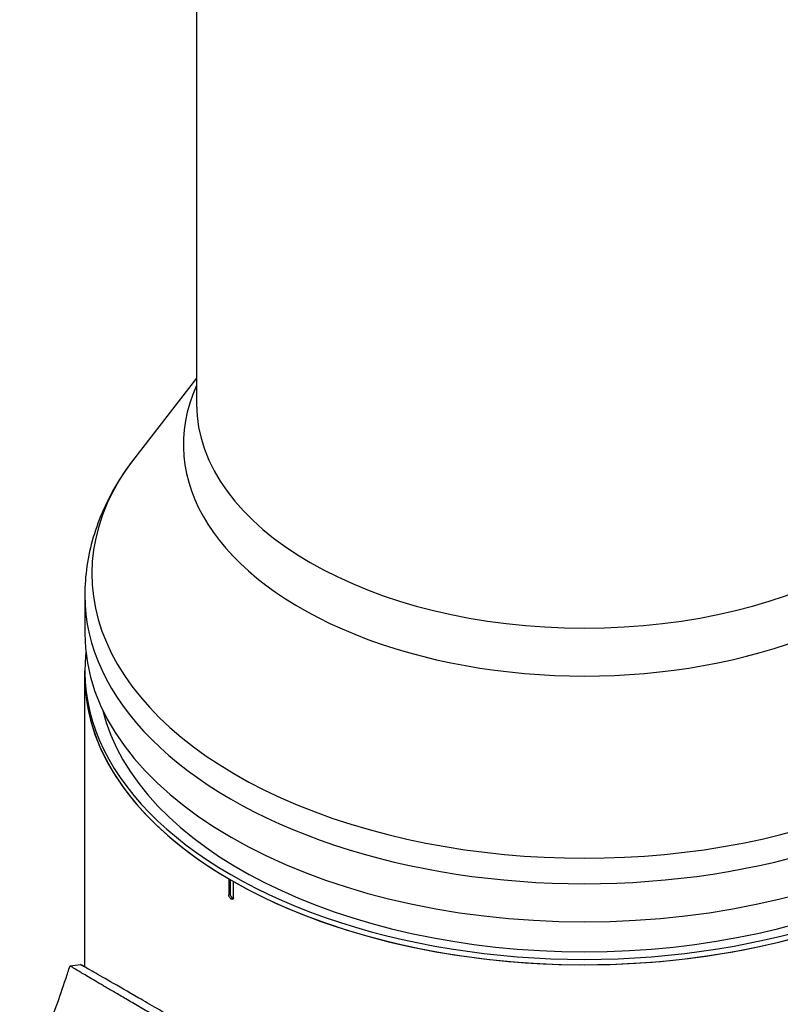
# Model space of a CAD drawing. Header units: millimetres. Extents: x 0 to 4378, y 0 to 2376.
# Tile 200 of 229: x 2531 to 2647, y 1264 to 1414. Entities that reach past the tile are written whole.
import ezdxf

# ---------------------------------------------------------------- set-up
doc = ezdxf.new("R2010")
doc.units = ezdxf.units.MM
doc.header["$LTSCALE"] = 0.2
doc.layers.add('01_Object Line', color=4, linetype='Continuous')

# ---------------------------------------------------------------- blocks, each defined once
blk = doc.blocks.new('A$C34d99101')
for p, q in [((-191.58, 416.48), (-191.58, 254.57)), ((-191.58, 258.55), (-200.98, 246.42)), ((-208.58, 225.49), (-208.58, 219.7)), ((-208.58, 168.96), (-208.58, 213.99)), ((-186.68, 182.35), (-186.68, 179.9)), ((-186.46, 182.23), (-186.46, 180.02)), ((-185.97, 179.49), (-185.97, 181.94)), ((-186.68, 179.9), (-186.46, 180.02)), ((-208.74, 167.86), (-208.74, 167.86))]:
    blk.add_line(p, q)
for centre, major_axis, start_param, end_param in [((-132.58, 248.44), (-61.01, 0), 6.025807, 9.682156), ((-132.58, 254.57), (59, 0), 3.141593, 6.283185), ((-132.58, 228.76), (74.93, 0), 2.721058, 6.70372), ((-132.58, 225.49), (-76, 0), 0, 3.141593), ((-132.58, 219.7), (76, 0), 3.141593, 6.283185), ((-132.58, 213.99), (76, 0), 3.076418, 6.34836), ((-132.58, 213.17), (-76, 0), 0, 0.778819), ((-132.58, 213.17), (76, 0), 3.141593, 6.283185), ((-132.58, 213.17), (76, 0), 3.93357, 6.283185), ((-132.58, 213.99), (74, 0), 3.279905, 6.144873), ((-186.11, 179.82), (0.25, -0.433), 3.926991, 5.844729)]:
    blk.add_ellipse(centre, major_axis=major_axis, ratio=0.57735, start_param=start_param, end_param=end_param)
for points, knots in [([(-200.98, 246.42), (-201.94, 245.18), (-202.82, 243.91), (-204.41, 241.29), (-205.12, 239.94), (-206.35, 237.17), (-206.87, 235.76), (-207.72, 232.89), (-208.04, 231.42), (-208.47, 228.47), (-208.58, 226.98), (-208.58, 225.49)], [1.9356602, 1.9356602, 1.9356602, 1.9356602, 2.019767, 2.019767, 2.1038739, 2.1038739, 2.1879808, 2.1879808, 2.2720876, 2.2720876, 2.3561945, 2.3561945, 2.3561945, 2.3561945]), ([(-185.97, 179.49), (-185.97, 179.45), (-185.97, 179.4), (-185.99, 179.37), (-186, 179.33), (-186.02, 179.3), (-186.05, 179.28), (-186.07, 179.26), (-186.1, 179.25), (-186.13, 179.24), (-186.17, 179.24), (-186.21, 179.24), (-186.25, 179.25), (-186.27, 179.26), (-186.3, 179.27), (-186.32, 179.29), (-186.36, 179.31), (-186.4, 179.34), (-186.44, 179.38), (-186.48, 179.41), (-186.51, 179.46), (-186.54, 179.5), (-186.57, 179.55), (-186.6, 179.6), (-186.62, 179.65), (-186.64, 179.7), (-186.66, 179.76), (-186.67, 179.81), (-186.67, 179.84), (-186.68, 179.87), (-186.68, 179.9)], [0, 0, 0, 0, 0.107469, 0.107469, 0.107469, 0.214937, 0.214937, 0.214937, 0.322407, 0.322407, 0.322407, 0.429878, 0.429878, 0.429878, 0.5, 0.5, 0.5, 0.607469, 0.607469, 0.607469, 0.714937, 0.714937, 0.714937, 0.822407, 0.822407, 0.822407, 0.929878, 0.929878, 0.929878, 1, 1, 1, 1]), ([(-186.91, 156.45), (-189.66, 158.04), (-192.19, 159.5), (-196.68, 162.1), (-198.64, 163.23), (-203.74, 166.17), (-206.07, 167.5), (-208.41, 168.86), (-208.95, 169.17), (-209.22, 169.33), (-209.25, 169.34), (-209.21, 169.32), (-209.19, 169.31), (-209.07, 169.24), (-208.87, 169.13), (-208.58, 168.96)], [-12.224149, -12.224149, -12.224149, -12.224149, -11.037359, -11.037359, -9.877095, -9.877095, -7.592298, -7.592298, -6.07984, -6.07984, -5.495393, -5.495393, -5.239423, -5.239423, -4.385082, -4.385082, -4.385082, -4.385082]), ([(-218.49, 148.79), (-217.14, 152.03), (-215.8, 155.34), (-213.45, 161.48), (-212.39, 164.4), (-211.36, 167.49), (-211.25, 167.82), (-211.04, 168.47), (-210.94, 168.78), (-210.83, 169.12)], [0, 0, 0, 0, 1.067586, 1.067586, 1.972801, 1.972801, 2.085549, 2.085549, 2.199573, 2.199573, 2.199573, 2.199573]), ([(-188.05, 155.8), (-189.04, 156.37), (-190, 156.93), (-190.94, 157.47), (-191.4, 157.74), (-191.86, 158), (-192.31, 158.26), (-192.76, 158.52), (-193.21, 158.78), (-193.64, 159.03), (-194.51, 159.54), (-195.35, 160.02), (-196.16, 160.49), (-196.57, 160.73), (-196.96, 160.96), (-197.35, 161.18), (-197.74, 161.41), (-198.11, 161.63), (-198.48, 161.84), (-198.5, 161.85), (-198.51, 161.86), (-198.52, 161.86), (-199.26, 162.29), (-199.97, 162.71), (-200.64, 163.1), (-200.97, 163.29), (-201.3, 163.48), (-201.62, 163.67), (-201.94, 163.85), (-202.25, 164.04), (-202.55, 164.21), (-203.14, 164.56), (-203.71, 164.89), (-204.24, 165.2), (-204.75, 165.5), (-205.23, 165.78), (-205.68, 166.05), (-205.69, 166.06), (-205.71, 166.07), (-205.72, 166.07), (-206.63, 166.61), (-207.41, 167.07), (-208.07, 167.46), (-208.39, 167.65), (-208.69, 167.83), (-208.96, 167.98), (-209.22, 168.14), (-209.46, 168.28), (-209.67, 168.41), (-209.88, 168.53), (-210.06, 168.64), (-210.21, 168.73), (-210.36, 168.82), (-210.48, 168.89), (-210.57, 168.95), (-210.67, 169.01), (-210.73, 169.05), (-210.78, 169.08), (-210.82, 169.11), (-210.83, 169.12), (-210.83, 169.12)], [0, 0, 0, 0, 0.00419914, 0.00419914, 0.00419914, 0.0062987, 0.0062987, 0.0062987, 0.00839827, 0.00839827, 0.00839827, 0.01259741, 0.01259741, 0.01259741, 0.01469697, 0.01469697, 0.01469697, 0.01679654, 0.01679654, 0.01679654, 0.01685988, 0.01685988, 0.01685988, 0.02107644, 0.02107644, 0.02107644, 0.02318473, 0.02318473, 0.02318473, 0.02529301, 0.02529301, 0.02529301, 0.02950958, 0.02950958, 0.02950958, 0.03359239, 0.03359239, 0.03359239, 0.03372614, 0.03372614, 0.03372614, 0.04205263, 0.04205263, 0.04205263, 0.04621587, 0.04621587, 0.04621587, 0.05037911, 0.05037911, 0.05037911, 0.05457447, 0.05457447, 0.05457447, 0.05876984, 0.05876984, 0.05876984, 0.06296019, 0.06296019, 0.06296019, 0.06673042, 0.06673042, 0.06673042, 0.06673042])]:
    blk.add_open_spline(points, degree=3, knots=knots)
blk.add_open_spline([(-210.83, 169.12), (-210.3, 169.19), (-209.77, 169.26), (-209.23, 169.33)], degree=3)

msp = doc.modelspace()

# ---------------------------------------------------------------- block references
at = {"layer": '01_Object Line'}
msp.add_blockref('A$C34d99101', (2749.512, 1100.467), dxfattribs=at)

doc.saveas('drawing.dxf')
